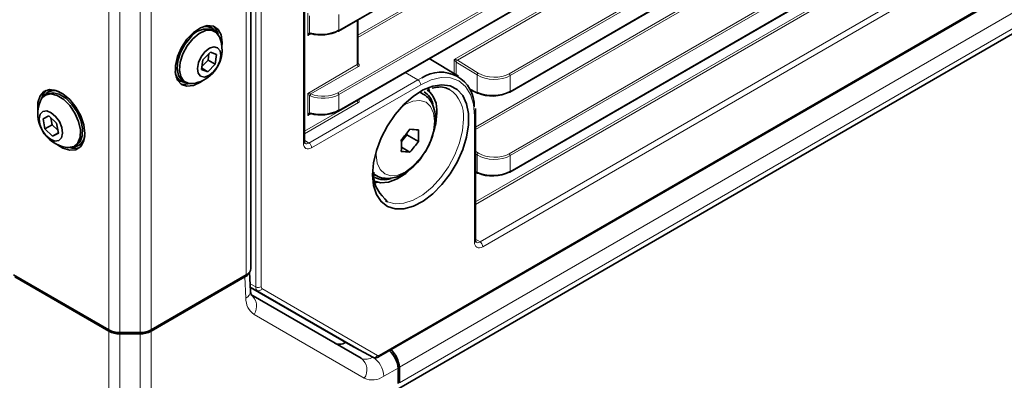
# Model space of a CAD drawing. Header units: millimetres. Extents: x 0 to 1118, y 0 to 864.
# Tile 31 of 256: x 177 to 209, y 103 to 115. Entities that reach past the tile are written whole.
import ezdxf

# ---------------------------------------------------------------- set-up
doc = ezdxf.new("R2010")
doc.units = ezdxf.units.MM

msp = doc.modelspace()

# ---------------------------------------------------------------- linework, layer by layer
at = {"color": 7, "linetype": 'Continuous', "lineweight": 35}
for p, q in [((187.6599, 114.4549), (321.4041, 191.6638)), ((187.6599, 111.9032), (321.4041, 189.1121)), ((193.1271, 112.5077), (315.9369, 183.4043)), ((193.1283, 109.9567), (315.9357, 180.8519)), ((188.9406, 104.0593), (320.0923, 179.7716)), ((189.1766, 102.8217), (319.2313, 177.9006)), ((184.862, 106.8808), (184.862, 170.3668)), ((186.5745, 110.9353), (186.5745, 168.3143)), ((188.2752, 113.4032), (188.2752, 114.8101)), ((183.6252, 114.548), (183.5828, 114.5725)), ((183.7117, 114.4447), (183.6445, 114.4834)), ((183.5692, 113.7815), (183.3311, 113.5383)), ((183.7676, 113.7105), (183.5692, 113.7815)), ((183.3311, 113.5383), (183.2912, 113.2243)), ((183.3049, 113.3322), (183.4979, 113.5292)), ((183.4979, 113.5292), (183.5241, 113.7353)), ((183.4979, 113.5292), (183.7277, 113.3965)), ((183.7277, 113.3965), (183.7676, 113.7105)), ((191.4888, 113.01), (190.5562, 113.5753)), ((183.2912, 113.2243), (183.4895, 113.1534)), ((183.2963, 113.2649), (183.4895, 113.1534)), ((183.4895, 113.1534), (183.7277, 113.3965)), ((182.5991, 112.8685), (182.6416, 112.844)), ((182.7071, 112.8596), (182.7743, 112.8208)), ((178.4237, 112.5311), (178.3812, 112.5066)), ((191.2083, 112.5897), (191.1851, 112.6019)), ((191.8526, 112.5943), (192.0986, 112.4718)), ((178.3619, 112.4421), (178.2948, 112.4033)), ((188.2752, 112.253), (188.2752, 112.2584)), ((190.3617, 112.446), (190.2479, 112.5117)), ((192.0369, 111.8006), (192.0292, 111.9842)), ((178.419, 111.7465), (178.2329, 111.6524)), ((178.2329, 111.6524), (178.291, 111.3319)), ((178.6632, 111.5202), (178.419, 111.7465)), ((178.4799, 111.69), (178.5208, 111.4646)), ((192.0369, 107.7809), (192.0369, 111.8006)), ((178.5208, 111.4646), (178.291, 111.3319)), ((178.291, 111.3319), (178.5352, 111.1056)), ((178.5208, 111.4646), (178.7041, 111.2947)), ((178.7213, 111.1998), (178.6632, 111.5202)), ((178.7191, 111.2118), (178.5352, 111.1056)), ((178.5352, 111.1056), (178.7213, 111.1998)), ((189.667, 110.9298), (189.8421, 111.1476)), ((189.8421, 111.1476), (189.8421, 111.1955)), ((190.2128, 110.9336), (189.8421, 111.1476)), ((179.2322, 110.7795), (179.2994, 110.8182)), ((179.3649, 110.8027), (179.4073, 110.8272)), ((189.9388, 110.5928), (189.669, 110.7485)), ((188.8043, 109.881), (188.8618, 109.8479)), ((192.0369, 109.9521), (192.0997, 109.9208)), ((188.8979, 109.6332), (188.7683, 109.5936)), ((189.1608, 109.0429), (189.2208, 109.0104)), ((177.2909, 106.6767), (180.3265, 104.9243)), ((177.3326, 106.6118), (180.3265, 104.8835)), ((181.68, 104.9243), (184.7155, 106.6767)), ((181.68, 104.8835), (184.6738, 106.6118)), ((184.8513, 106.1623), (184.823, 106.769)), ((188.0383, 104.4354), (184.8458, 106.279)), ((184.8595, 106.0525), (188.3786, 104.0203)), ((180.68, 104.8398), (181.3265, 104.8398)), ((180.68, 104.7989), (181.3265, 104.7989)), ((188.0383, 104.4354), (188.7554, 104.0518)), ((189.6034, 103.7316), (189.6034, 103.2372)), ((189.5611, 103.7071), (189.5686, 103.2171))]:
    msp.add_line(p, q, dxfattribs=at)
at = {"color": 7, "linetype": 'Continuous', "lineweight": 18}
for p, q in [((187.6703, 114.4778), (321.4144, 191.6867)), ((188.2752, 114.3244), (319.0884, 189.8413)), ((187.6368, 112.4865), (321.3809, 189.6953)), ((321.4144, 189.6352), (187.6703, 112.4263)), ((319.1219, 189.7812), (188.2752, 114.245)), ((187.6703, 111.9261), (321.4144, 189.135)), ((191.3495, 113.5475), (315.3134, 185.1103)), ((315.2762, 185.0094), (191.4536, 113.5281)), ((193.1039, 113.0909), (315.9137, 183.9875)), ((315.9472, 183.9274), (193.1374, 113.0308)), ((193.1374, 112.5306), (315.9472, 183.4272)), ((192.0369, 111.3926), (315.3122, 182.5579)), ((315.2751, 182.4571), (192.0369, 111.3132)), ((193.1051, 110.5399), (315.9126, 181.4351)), ((315.9461, 181.375), (193.1386, 110.4798)), ((193.1386, 109.9796), (315.9461, 180.8748)), ((192.0369, 109.0078), (315.5893, 180.3331)), ((315.6241, 180.2722), (192.0369, 108.9269)), ((188.9665, 104.1165), (320.1182, 179.8288)), ((192.1785, 107.729), (316.7324, 179.6324)), ((316.8193, 179.4802), (192.2654, 107.5768)), ((189.6034, 103.7316), (319.658, 178.8105)), ((189.6034, 103.2372), (319.658, 178.3162)), ((189.4999, 103.0083), (319.5545, 178.0873)), ((185.0161, 106.2957), (185.0161, 171.2936)), ((185.1906, 171.295), (185.1906, 106.297)), ((184.7155, 106.6767), (184.7155, 170.1627)), ((180.3265, 104.9243), (180.3265, 168.4103)), ((180.68, 104.8398), (180.68, 168.3258)), ((181.3265, 104.8398), (181.3265, 168.3258)), ((181.68, 104.9243), (181.68, 168.4103)), ((186.5379, 110.8843), (186.5379, 168.2632)), ((186.6763, 114.3101), (186.6763, 115.0187)), ((186.7384, 114.943), (186.7384, 114.3937)), ((187.6703, 114.978), (187.6703, 114.4778)), ((188.2605, 113.3816), (188.2605, 114.8017)), ((186.784, 114.3722), (186.6763, 114.3101)), ((191.3495, 113.0944), (191.3495, 113.5475)), ((192.0861, 113.0549), (191.4196, 113.4662)), ((191.4196, 113.4662), (191.4196, 113.052)), ((191.4561, 113.5266), (192.1227, 113.1154)), ((186.6763, 112.467), (188.2605, 113.3816)), ((188.294, 113.3215), (186.7816, 112.4484)), ((188.2752, 113.4198), (188.2953, 113.4066)), ((186.7161, 110.8834), (190.1972, 112.8929)), ((189.7928, 113.1345), (190.1972, 112.8929)), ((190.1972, 112.8929), (190.3246, 112.9613)), ((192.0861, 112.4958), (192.0861, 113.0549)), ((193.1374, 113.0308), (193.1374, 112.5306)), ((190.284, 112.7407), (186.803, 110.7312)), ((191.841, 112.6179), (192.0861, 112.4958)), ((186.5745, 111.2588), (188.2605, 112.2322)), ((186.6763, 111.7584), (186.6763, 112.467)), ((186.7384, 112.3913), (186.7384, 111.842)), ((187.6703, 112.4263), (187.6703, 111.9261)), ((188.2605, 112.2322), (188.2605, 112.25)), ((188.2822, 112.2625), (188.2965, 112.2536)), ((190.228, 112.4996), (190.3588, 112.4477)), ((188.2953, 112.1713), (186.5745, 111.1779)), ((186.784, 111.8205), (186.6763, 111.7584)), ((192.0003, 107.7299), (192.0003, 111.7496)), ((186.5745, 110.971), (186.7161, 110.8834)), ((192.0369, 110.618), (192.1239, 110.5644)), ((192.0873, 110.5039), (192.0369, 110.535)), ((192.0873, 109.9448), (192.0873, 110.5039)), ((193.1386, 110.4798), (193.1386, 109.9796)), ((188.8506, 109.8545), (188.7732, 109.9128)), ((192.0369, 109.9699), (192.0873, 109.9448)), ((192.0369, 107.8166), (192.1785, 107.729)), ((184.7054, 105.935), (184.6738, 106.6118)), ((184.8407, 106.3896), (185.0161, 106.2957)), ((185.0679, 106.1813), (184.8448, 106.3007)), ((185.2164, 106.2398), (188.904, 104.1103)), ((188.7554, 104.0518), (185.0679, 106.1813)), ((188.4821, 103.3832), (184.963, 105.4154)), ((180.3265, 102.5772), (180.3265, 104.8835)), ((180.68, 104.7989), (180.68, 102.4923)), ((181.3265, 102.4923), (181.3265, 104.7989)), ((181.68, 104.8835), (181.68, 102.5772)), ((189.5611, 103.7071), (189.1071, 103.4451))]:
    msp.add_line(p, q, dxfattribs=at)
at = {"color": 7, "linetype": 'Continuous', "lineweight": 35, "flags": 128}
for points in [[(183.9389, 113.9504), (183.9483, 114.093), (183.915, 114.3294), (183.8178, 114.5063), (183.6655, 114.608), (183.4715, 114.6253), (183.2532, 114.5568), (183.0298, 114.4086), (182.8214, 114.1937), (182.6463, 113.9314), (182.5201, 113.6449), (182.4541, 113.3597), (182.4541, 113.1011), (182.5201, 112.8921), (182.6463, 112.7512), (182.8214, 112.6911), (183.0298, 112.7169), (183.2532, 112.8265), (183.3159, 112.8712)], [(183.0053, 114.2102), (183.2082, 114.3771), (183.4145, 114.4712), (183.604, 114.4832), (183.7581, 114.4119), (183.8618, 114.2646)], [(183.4265, 114.6178), (183.4998, 114.6064), (183.5828, 114.5725)], [(182.7071, 112.8596), (182.6607, 112.8923), (182.557, 113.0398), (182.5138, 113.2492), (182.5355, 113.4999), (182.6198, 113.7674), (182.7586, 114.0255), (182.9382, 114.2489)], [(183.0052, 112.7809), (182.882, 112.7823), (182.7279, 112.8535), (182.6241, 113.001), (182.581, 113.2104), (182.6026, 113.4611), (182.687, 113.7286), (182.8257, 113.9867), (183.0053, 114.2102)], [(183.3956, 113.7925), (183.5391, 113.9038), (183.6811, 113.9487), (183.8, 113.9203), (183.8777, 113.823), (183.9024, 113.6716), (183.8703, 113.489), (183.7863, 113.3032), (183.6632, 113.1423), (183.5197, 113.031), (183.3776, 112.9861), (183.2587, 113.0145), (183.181, 113.1118), (183.1563, 113.2633), (183.1884, 113.4458), (183.2724, 113.6316), (183.3956, 113.7925)], [(190.5775, 113.5875), (190.6188, 113.5429), (190.6286, 113.5314)], [(182.5991, 112.8685), (182.5282, 112.9235), (182.4817, 112.9812)], [(179.5607, 111.1842), (179.5274, 111.4592), (179.4302, 111.7483), (179.2779, 112.0258), (179.0839, 112.2671), (178.8656, 112.4506), (178.6422, 112.5602), (178.4338, 112.5861), (178.2587, 112.5259), (178.1325, 112.3851), (178.0665, 112.1761), (178.0665, 111.9175), (178.0676, 111.9091)], [(178.3339, 112.5641), (178.2386, 112.4463), (178.1834, 112.2969)], [(178.4237, 112.5311), (178.5066, 112.565), (178.58, 112.5765)], [(182.6154, 112.7743), (182.7153, 112.7523), (182.9221, 112.7776)], [(188.7476, 109.8719), (188.779, 110.2472), (188.8721, 110.6434), (189.023, 111.0444), (189.2255, 111.4337), (189.4713, 111.7953), (189.7504, 112.1146), (190.0513, 112.3783), (190.3618, 112.5757), (190.6691, 112.6987), (190.9606, 112.7423), (191.2245, 112.7048), (191.4498, 112.5875), (191.6274, 112.3954), (191.75, 112.1363), (191.8126, 111.8207), (191.8126, 111.4618), (191.75, 111.074), (191.6274, 110.6733), (191.4498, 110.2762), (191.2245, 109.8988), (190.9606, 109.5566), (190.6691, 109.2636), (190.3618, 109.0318), (190.0513, 108.8708), (189.7504, 108.787), (189.4713, 108.784), (189.2255, 108.8618), (189.023, 109.0173), (188.8721, 109.2441), (188.779, 109.5329), (188.7476, 109.8719)], [(190.5351, 112.6542), (190.5586, 112.5585), (190.5656, 112.5221)], [(178.1447, 112.2233), (178.1827, 112.2958), (178.3099, 112.4115)], [(178.3099, 112.4115), (178.4815, 112.447), (178.6807, 112.3987), (178.888, 112.2713), (179.0831, 112.0775), (179.247, 111.836), (179.3634, 111.5706), (179.4212, 111.3072), (179.4146, 111.0717), (179.3442, 110.887), (179.217, 110.7712), (179.0454, 110.7358), (179.0013, 110.7395)], [(178.3619, 112.4421), (178.3771, 112.4503), (178.5487, 112.4857), (178.7479, 112.4374), (178.9552, 112.3101), (179.1503, 112.1162), (179.3141, 111.8748), (179.4306, 111.6094), (179.4884, 111.346), (179.4817, 111.1104), (179.4114, 110.9258), (179.2994, 110.8182)], [(178.2218, 111.8877), (178.3454, 111.9053), (178.489, 111.8499), (178.6308, 111.73), (178.7493, 111.5638), (178.8263, 111.3766), (178.8501, 111.197), (178.8171, 111.0522), (178.7324, 110.9644), (178.6088, 110.9468), (178.4652, 111.0022), (178.3233, 111.1222), (178.2049, 111.2884), (178.1279, 111.4755), (178.1041, 111.6552), (178.137, 111.7999), (178.2218, 111.8877)], [(190.7967, 111.8406), (190.7645, 111.5042), (190.7497, 111.4309)], [(178.6906, 110.8299), (178.8656, 110.7204), (179.0839, 110.6519), (179.2779, 110.6692), (179.4302, 110.7708), (179.5274, 110.9477), (179.5607, 111.1842)], [(179.5248, 110.9399), (179.4783, 110.8821), (179.4073, 110.8272)], [(190.0686, 110.1514), (189.8106, 109.9144), (189.534, 109.7361), (189.2612, 109.6341), (189.0068, 109.614), (188.8109, 109.6641)]]:
    msp.add_lwpolyline(points, dxfattribs=at)
at = {"color": 7, "linetype": 'Continuous', "lineweight": 18, "flags": 128}
for points in [[(192.0003, 111.7496), (191.9673, 112.1172), (191.8696, 112.4326), (191.711, 112.6837), (191.4976, 112.8608), (191.2375, 112.9572), (190.9408, 112.969), (190.6188, 112.8959), (190.284, 112.7407)], [(190.7267, 111.5793), (190.6949, 111.8395), (190.6018, 112.0453), (190.4537, 112.1827), (190.2607, 112.2423), (190.0359, 112.22), (189.7947, 112.1174), (189.6843, 112.0461)], [(188.8694, 110.6345), (188.8628, 110.5033), (188.8946, 110.2431), (188.9877, 110.0373), (189.1358, 109.8999), (189.3288, 109.8403), (189.5535, 109.8626), (189.7947, 109.9651), (190.0359, 110.1411), (190.2607, 110.3783), (190.4537, 110.6608), (190.6018, 110.9691), (190.6949, 111.2824), (190.7267, 111.5793)], [(189.2208, 109.0104), (189.2282, 109.007), (189.4731, 108.9429), (189.7497, 108.9603), (190.0458, 109.0586), (190.3485, 109.2334), (190.6446, 109.477), (190.9212, 109.7788), (191.1661, 110.1257), (191.3687, 110.5024), (191.52, 110.8925), (191.6136, 111.279), (191.6452, 111.6449)]]:
    msp.add_lwpolyline(points, dxfattribs=at)
at = {"color": 7, "linetype": 'Continuous', "lineweight": 35}
for centre, radius, start, end in [((183.4452, 113.9026), 0.614, 71.06103, 145.66819), ((183.4254, 114.207), 0.3899, 32.02235, 116.77603), ((183.3507, 114.2483), 0.4808, 10.78413, 47.97822), ((187.6497, 114.4766), 0.024, 237.48322, 295.28304), ((182.8621, 113.8526), 1.0813, 315.58825, 22.39829), ((186.7684, 114.3834), 0.0169, 260.46402, 321.43128), ((182.8369, 113.1876), 0.3899, 183.23091, 267.98146), ((182.8621, 113.8526), 1.0813, 277.60709, 315.58825), ((190.9225, 112.0712), 1.0722, 358.22315, 123.88989), ((178.5811, 112.1657), 0.3899, 63.22506, 147.97788), ((189.9559, 111.9308), 0.8456, 353.87687, 50.35804), ((179.1444, 111.8113), 1.0813, 157.60171, 208.94264), ((190.0656, 111.9828), 0.6244, 13.47171, 58.60616), ((192.108, 112.4951), 0.0251, 247.93357, 305.85074), ((193.1168, 112.5294), 0.024, 237.48322, 295.28304), ((187.6497, 111.9249), 0.024, 237.48322, 295.28304), ((186.7684, 111.8318), 0.0169, 260.46402, 321.43128), ((179.1444, 111.8113), 1.0813, 208.94264, 262.39291), ((186.2259, 114.0276), 4.5932, 318.47673, 323.93413), ((190.4551, 115.5541), 4.262, 263.04103, 266.73993), ((186.5597, 111.1163), 3.6576, 357.13719, 2.86281), ((179.1696, 111.1463), 0.3899, 272.01829, 356.76797), ((186.0117, 110.8), 3.6576, 357.13719, 2.86281), ((179.2425, 111.1734), 0.4648, 250.11166, 288.6399), ((186.4999, 113.6377), 4.5932, 318.47673, 323.93413), ((190.1811, 114.8479), 4.262, 263.04103, 266.73993), ((189.1217, 110.3806), 0.667, 242.72115, 288.82627), ((192.1092, 109.9441), 0.0251, 247.93357, 305.85074), ((193.118, 109.9784), 0.024, 237.48322, 295.28304), ((184.6118, 106.9057), 0.2515, 294.37466, 354.3052), ((180.6656, 105.5611), 0.7215, 241.95976, 271.1441), ((180.6656, 105.5202), 0.7215, 241.95976, 271.1441), ((181.3409, 105.5611), 0.7215, 268.8559, 298.04024), ((181.3409, 105.5202), 0.7215, 268.8559, 298.04024), ((188.8296, 103.6957), 0.7746, 2.65121, 49.56148)]:
    msp.add_arc(centre, radius, start, end, dxfattribs=at)
at = {"color": 7, "linetype": 'Continuous', "lineweight": 18}
for centre, radius, start, end in [((187.6456, 114.4752), 0.0248, 305.2002, 6.11198), ((186.7658, 114.3948), 0.0274, 182.29024, 252.75887), ((186.7774, 114.3872), 0.0235, 173.0459, 240.02487), ((191.5029, 113.4589), 0.085, 125.44584, 174.55416), ((191.5011, 113.4581), 0.082, 123.29232, 174.35811), ((188.3378, 113.3853), 0.0774, 182.73424, 235.53336), ((188.2797, 113.43), 0.0281, 259.94532, 303.58137), ((190.0916, 112.7318), 0.1926, 2.65231, 56.77029), ((192.1677, 113.0469), 0.082, 123.29232, 174.35811), ((193.0601, 113.0271), 0.0774, 2.73424, 55.53336), ((190.6375, 111.7523), 1.0135, 353.91936, 55.71909), ((193.1128, 112.5279), 0.0248, 305.2002, 6.11198), ((186.8737, 112.3531), 0.1406, 135.79293, 164.20707), ((186.8629, 112.3755), 0.1091, 138.10192, 175.57202), ((187.593, 112.4227), 0.0774, 2.73424, 55.53336), ((188.3375, 112.2357), 0.077, 182.65231, 236.77029), ((188.2811, 112.2768), 0.0278, 257.89725, 303.52688), ((192.1124, 112.4943), 0.0263, 176.54343, 238.28169), ((187.6456, 111.9235), 0.0248, 305.2002, 6.11198), ((186.7658, 111.8431), 0.0274, 182.29024, 252.75887), ((186.7774, 111.8355), 0.0235, 173.0459, 240.02487), ((191.977, 111.805), 0.06, 292.80759, 355.88668), ((186.5146, 110.9396), 0.06, 292.8092, 355.87066), ((186.6106, 110.7223), 0.1926, 2.65231, 56.77029), ((192.1689, 110.4959), 0.082, 123.29232, 174.35811), ((193.0613, 110.4761), 0.0774, 2.73424, 55.53336), ((192.1136, 109.9432), 0.0263, 176.54343, 238.28169), ((193.114, 109.9769), 0.0248, 305.2002, 6.11198), ((191.977, 107.7852), 0.06, 292.8092, 355.87066), ((192.073, 107.5679), 0.1926, 2.65231, 56.77029), ((185.102, 106.4683), 0.1929, 243.54437, 297.3216), ((185.1113, 106.2889), 0.1161, 248.03762, 334.96879), ((185.3082, 105.9102), 0.6033, 177.6511, 235.10667), ((184.5856, 106.1723), 0.2658, 296.77243, 357.8527), ((184.5862, 105.6811), 0.4611, 324.81491, 53.64876), ((188.5339, 104.3641), 0.3772, 245.68605, 305.61817), ((188.3395, 103.4101), 0.7684, 2.60548, 57.39452), ((188.7988, 104.1594), 0.1161, 248.03762, 334.96879), ((188.9068, 104.109), 0.0601, 304.13926, 7.15307), ((188.1053, 103.6489), 0.4611, 324.81491, 53.64876), ((188.741, 103.9562), 0.6287, 245.68605, 305.61817)]:
    msp.add_arc(centre, radius, start, end, dxfattribs=at)
at = {"color": 7, "linetype": 'Continuous', "lineweight": 35}
for centre, major_axis, ratio, start_param, end_param in [((187.1399, 114.754), (0.7498, 0.0303), 0.5484198, 4.1497991, 5.4756293), ((187.1418, 114.7122), (0.6998, 0.0302), 0.546315, 4.1483842, 5.4742144), ((186.7117, 114.2896), (0.0734, 0.0797), 0.3689627, 0.8679154, 1.6533948), ((192.6071, 112.8068), (0.7498, 0.0303), 0.5484198, 3.9222863, 5.4756293), ((192.609, 112.7649), (0.6998, 0.0302), 0.546315, 3.9208714, 5.4742144), ((187.1399, 112.2023), (0.7498, 0.0303), 0.5484198, 4.1497991, 5.4756293), ((187.1418, 112.1605), (0.6998, 0.0302), 0.546315, 4.1483842, 5.4742144), ((186.7117, 111.738), (0.0734, 0.0797), 0.3689627, 0.8679154, 1.6533948), ((192.6083, 110.2558), (0.7498, 0.0303), 0.5484198, 3.9222863, 5.4756293), ((192.6101, 110.2139), (0.6998, 0.0302), 0.546315, 3.9208714, 5.4742144), ((184.3203, 106.8159), (0.5003, 0.0006), 0.5772866, 5.496416, 6.0477011), ((187.9135, 105.1548), (0.365, 0.6553), 0.587367, 3.1324733, 3.8591081), ((189.2076, 103.9113), (-0.2564, 0.4293), 0.56722, 3.9186434, 5.2547606)]:
    msp.add_ellipse(centre, major_axis=major_axis, ratio=ratio, start_param=start_param, end_param=end_param, dxfattribs=at)
at = {"color": 7, "linetype": 'Continuous', "lineweight": 18}
for centre, major_axis, ratio, start_param, end_param in [((186.7117, 114.2896), (0.0323, 0.1034), 0.3689594, 0.1379809, 1.488244), ((191.3848, 113.5271), (-0.0479, 0.0636), 0.2277624, 1.079462, 2.5978984), ((191.3848, 113.5271), (0.079, -0.0096), 0.2276701, 0.543763, 2.0621994), ((191.3848, 113.4453), (0.0499, -0.0051), 0.6339088, 0.8671641, 0.9020707), ((191.3867, 113.485), (0.1, -0.0048), 0.6066673, 0.8319163, 0.8668229), ((188.2252, 113.4063), (0.0499, -0.0051), 0.6339088, 5.5620998, 6.347498), ((188.2233, 113.3666), (0.1, -0.0048), 0.6066673, 5.526852, 7.080195), ((192.6071, 113.3669), (0.7497, -0.0334), 0.6047686, 3.9713862, 5.5247292), ((192.609, 113.4066), (0.6997, -0.0335), 0.6066673, 3.9735089, 5.526852), ((186.7117, 112.4466), (0.079, -0.0096), 0.2276701, 0.7119364, 2.0621994), ((186.7117, 112.4466), (-0.0479, 0.0636), 0.2277624, 1.079462, 2.429725), ((187.1399, 112.7625), (0.7497, -0.0334), 0.6047686, 4.198899, 5.5247292), ((187.1418, 112.8022), (0.6997, -0.0335), 0.6066673, 4.2010217, 5.526852), ((188.2252, 112.254), (0.05, -0.0016), 0.5970671, 5.5164932, 6.3018914), ((188.2246, 112.2135), (0.1, -0.0015), 0.5872749, 5.5068223, 7.0601653), ((186.7117, 111.738), (0.0323, 0.1034), 0.3689594, 0.1379809, 1.488244), ((186.8031, 111.0375), (0.1875, 0.3249), 0.5772057, 2.3562656, 3.9267573), ((186.7147, 111.0885), (0.1218, 0.2185), 0.5769415, 3.1198565, 3.9180499), ((192.6083, 110.8159), (0.7497, -0.0334), 0.6047686, 3.9713862, 5.5247292), ((192.6101, 110.8556), (0.6997, -0.0335), 0.6066673, 3.9735089, 5.526852), ((192.2655, 107.8831), (0.1875, 0.3249), 0.5772057, 2.3562656, 3.9267573), ((192.1771, 107.9341), (0.1218, 0.2185), 0.5769415, 3.1198565, 3.9180499), ((185.1906, 106.3991), (0.1215, 0.2185), 0.5728571, 2.3471435, 3.1322578), ((185.279, 106.3481), (0.0625, 0.1083), 0.5772176, 2.356539, 3.1416533), ((188.9665, 104.2186), (0.0625, 0.1083), 0.5772176, 3.1413696, 3.9264839)]:
    msp.add_ellipse(centre, major_axis=major_axis, ratio=ratio, start_param=start_param, end_param=end_param, dxfattribs=at)
for points in [[(186.7384, 114.3937), (186.7435, 114.3928), (186.7488, 114.3916), (186.754, 114.39)], [(186.754, 112.3839), (186.7488, 112.386), (186.7435, 112.3885), (186.7384, 112.3913)], [(186.7729, 112.4511), (186.7758, 112.45), (186.7787, 112.4491), (186.7816, 112.4484)], [(186.7384, 111.842), (186.7435, 111.8412), (186.7488, 111.8399), (186.754, 111.8383)]]:
    msp.add_open_spline(points, degree=3, dxfattribs=at)
at = {"color": 7, "linetype": 'Continuous', "lineweight": 35}
for points, knots in [([(186.7577, 114.3686), (186.7579, 114.3686), (186.7597, 114.3685), (186.7628, 114.3675), (186.7656, 114.3667)], [0, 0, 0, 0, 0.0940688, 1, 1, 1, 1]), ([(188.2757, 113.3994), (188.2758, 113.3992), (188.2763, 113.3985), (188.2757, 113.4012), (188.2752, 113.4034)], [0, 0, 0, 0, 0.2009086, 1, 1, 1, 1]), ([(190.6532, 112.6356), (190.7244, 112.6496), (190.8801, 112.6804), (191.058, 112.6609), (191.1506, 112.6105), (191.1839, 112.5923)], [0, 0, 0, 0, 0.3502816, 0.7661553, 1, 1, 1, 1]), ([(188.2762, 112.2475), (188.2763, 112.2473), (188.2767, 112.2468), (188.2748, 112.2513), (188.2752, 112.2528), (188.2752, 112.2529)], [0, 0, 0, 0, 0.2511576, 0.9710684, 1, 1, 1, 1]), ([(190.7529, 111.647), (190.751, 111.7013), (190.7454, 111.8575), (190.6871, 112.0816), (190.5583, 112.2884), (190.4429, 112.4103), (190.3648, 112.4408), (190.3555, 112.4444)], [0, 0, 0, 0, 0.1614626, 0.4646961, 0.7202608, 0.9666393, 1, 1, 1, 1]), ([(186.7577, 111.8169), (186.7579, 111.8169), (186.7597, 111.8168), (186.7628, 111.8158), (186.7656, 111.815)], [0, 0, 0, 0, 0.0940688, 1, 1, 1, 1]), ([(190.3938, 110.5552), (190.4212, 110.5948), (190.5135, 110.7284), (190.6274, 110.9853), (190.7238, 111.2999), (190.7517, 111.5209), (190.7528, 111.632), (190.7529, 111.647)], [0, 0, 0, 0, 0.1189375, 0.4015219, 0.6857688, 0.9575435, 1, 1, 1, 1]), ([(186.5901, 110.8718), (186.5899, 110.8718), (186.5884, 110.8721), (186.5846, 110.8745), (186.575, 110.9079), (186.5746, 110.9305), (186.5745, 110.9353)], [0, 0, 0, 0, 0.053679, 0.5461858, 0.9028121, 1, 1, 1, 1]), ([(188.8484, 109.8601), (188.855, 109.8546), (188.9217, 109.7998), (189.0866, 109.7575), (189.3221, 109.7474), (189.5688, 109.8112), (189.8192, 109.9397), (190.0632, 110.135), (190.2613, 110.3455), (190.3583, 110.499), (190.3938, 110.5552)], [0, 0, 0, 0, 0.01552317, 0.15632776, 0.29475296, 0.43815412, 0.5904864, 0.74887342, 0.90811634, 1, 1, 1, 1]), ([(189.2181, 109.0215), (188.9935, 109.2459), (188.7633, 109.476), (188.7851, 109.9459), (188.7856, 109.9574)], [0, 0, 0, 0, 0.9754167, 1, 1, 1, 1]), ([(192.0525, 107.7174), (192.0523, 107.7174), (192.0508, 107.7177), (192.047, 107.7201), (192.0374, 107.7535), (192.037, 107.7761), (192.0369, 107.7809)], [0, 0, 0, 0, 0.05367903, 0.54618579, 0.90281214, 1, 1, 1, 1]), ([(184.874, 106.0431), (184.8748, 106.0419), (184.8774, 106.0384), (184.8577, 106.0819), (184.8529, 106.1414), (184.8513, 106.1623)], [0, 0, 0, 0, 0.2554327, 0.7384585, 1, 1, 1, 1]), ([(188.7531, 104.0531), (188.7701, 104.0454), (188.8061, 104.0291), (188.8676, 104.0296), (188.9126, 104.0439), (188.9358, 104.0567), (188.9406, 104.0593)], [0, 0, 0, 0, 0.2827567, 0.5959093, 0.9176794, 1, 1, 1, 1])]:
    msp.add_open_spline(points, degree=3, knots=knots, dxfattribs=at)

doc.saveas('drawing.dxf')
